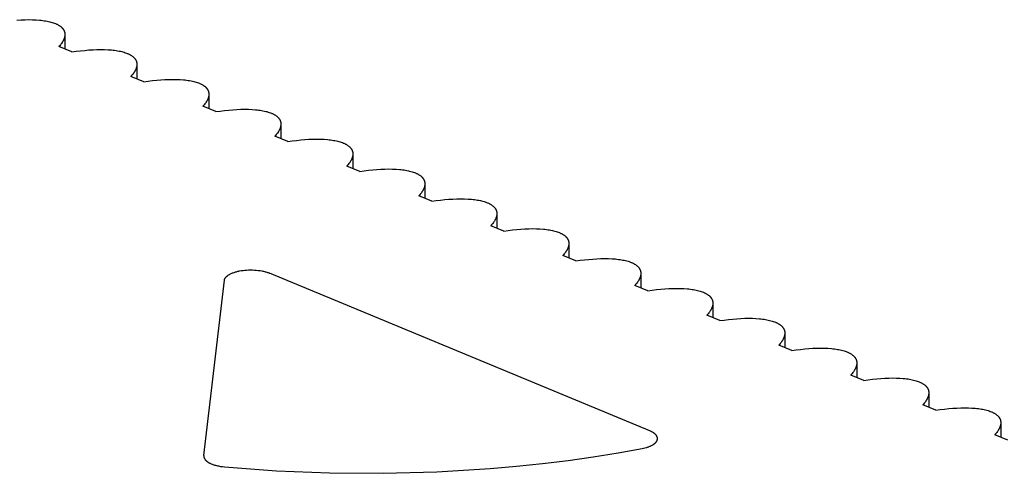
# Model space of a CAD drawing. Header units: millimetres. Extents: x 27636 to 28479, y -10436 to -9375.
# Tile 10 of 12: x 27697 to 27734, y -9405 to -9388. Entities that reach past the tile are written whole.
import ezdxf

# ---------------------------------------------------------------- set-up
doc = ezdxf.new("R2010")
doc.units = ezdxf.units.MM
doc.layers.add('CERAMICA_FERRES', color=7, linetype='Continuous', true_color=0x000000)

msp = doc.modelspace()

# ---------------------------------------------------------------- linework, layer by layer
at = {"layer": 'CERAMICA_FERRES'}
for points in [[(27697.058, -9387.536), (27697.212, -9387.526), (27697.363, -9387.52), (27697.508, -9387.518), (27697.648, -9387.52), (27697.782, -9387.526), (27697.91, -9387.535), (27697.971, -9387.541), (27698.03, -9387.549), (27698.088, -9387.557), (27698.143, -9387.566), (27698.197, -9387.575), (27698.249, -9387.586), (27698.298, -9387.598), (27698.346, -9387.61), (27698.392, -9387.623), (27698.435, -9387.637), (27698.476, -9387.652), (27698.516, -9387.668), (27698.537, -9387.677), (27698.557, -9387.686), (27698.577, -9387.695), (27698.596, -9387.705), (27698.615, -9387.715), (27698.633, -9387.726), (27698.651, -9387.736), (27698.668, -9387.747), (27698.684, -9387.758), (27698.7, -9387.77), (27698.715, -9387.781), (27698.73, -9387.793), (27698.743, -9387.805), (27698.75, -9387.812), (27698.757, -9387.818), (27698.763, -9387.824), (27698.769, -9387.831), (27698.775, -9387.837), (27698.781, -9387.843), (27698.787, -9387.85), (27698.792, -9387.857), (27698.797, -9387.863), (27698.802, -9387.87), (27698.807, -9387.877), (27698.812, -9387.884), (27698.817, -9387.891), (27698.821, -9387.898), (27698.825, -9387.905), (27698.83, -9387.912), (27698.833, -9387.919), (27698.837, -9387.926), (27698.841, -9387.933), (27698.844, -9387.941), (27698.847, -9387.948), (27698.85, -9387.956), (27698.853, -9387.963), (27698.856, -9387.971), (27698.858, -9387.978), (27698.86, -9387.986), (27698.863, -9387.994), (27698.864, -9388.001), (27698.866, -9388.009), (27698.868, -9388.017), (27698.869, -9388.025), (27698.87, -9388.033), (27698.871, -9388.041), (27698.872, -9388.049), (27698.873, -9388.057), (27698.873, -9388.065), (27698.873, -9388.073), (27698.874, -9388.081)], [(27698.874, -9388.081), (27698.873, -9388.094), (27698.873, -9388.108), (27698.872, -9388.121), (27698.87, -9388.134), (27698.868, -9388.148), (27698.865, -9388.161), (27698.862, -9388.175), (27698.859, -9388.189), (27698.855, -9388.203), (27698.851, -9388.217), (27698.846, -9388.231), (27698.841, -9388.245), (27698.835, -9388.259), (27698.829, -9388.273), (27698.823, -9388.287), (27698.816, -9388.302), (27698.809, -9388.316), (27698.801, -9388.331), (27698.793, -9388.345), (27698.784, -9388.36), (27698.775, -9388.374), (27698.765, -9388.389), (27698.745, -9388.419), (27698.724, -9388.448), (27698.701, -9388.478), (27698.676, -9388.508), (27698.65, -9388.538)], [(27698.874, -9388.081), (27698.874, -9388.631)], [(27699.14, -9388.741), (27698.65, -9388.538)], [(27699.14, -9388.741), (27699.303, -9388.718), (27699.466, -9388.698), (27699.626, -9388.681), (27699.783, -9388.667), (27699.938, -9388.658), (27700.088, -9388.652), (27700.233, -9388.65), (27700.373, -9388.652), (27700.507, -9388.657), (27700.635, -9388.667), (27700.696, -9388.673), (27700.756, -9388.68), (27700.813, -9388.688), (27700.869, -9388.697), (27700.922, -9388.707), (27700.974, -9388.718), (27701.024, -9388.729), (27701.071, -9388.742), (27701.117, -9388.755), (27701.16, -9388.769), (27701.202, -9388.784), (27701.241, -9388.799), (27701.262, -9388.808), (27701.282, -9388.818), (27701.302, -9388.827), (27701.322, -9388.837), (27701.341, -9388.847), (27701.359, -9388.857), (27701.376, -9388.868), (27701.393, -9388.879), (27701.41, -9388.89), (27701.425, -9388.901), (27701.441, -9388.913), (27701.455, -9388.925), (27701.469, -9388.937), (27701.475, -9388.943), (27701.482, -9388.95), (27701.488, -9388.956), (27701.494, -9388.962), (27701.5, -9388.969), (27701.506, -9388.975), (27701.512, -9388.982), (27701.517, -9388.988), (27701.523, -9388.995), (27701.528, -9389.002), (27701.533, -9389.009), (27701.538, -9389.016), (27701.542, -9389.022), (27701.547, -9389.029), (27701.551, -9389.036), (27701.555, -9389.044), (27701.559, -9389.051), (27701.562, -9389.058), (27701.566, -9389.065), (27701.569, -9389.073), (27701.573, -9389.08), (27701.576, -9389.087), (27701.578, -9389.095), (27701.581, -9389.102), (27701.583, -9389.11), (27701.586, -9389.118), (27701.588, -9389.125), (27701.59, -9389.133), (27701.592, -9389.141), (27701.593, -9389.149), (27701.594, -9389.157), (27701.596, -9389.164), (27701.597, -9389.172), (27701.597, -9389.18), (27701.598, -9389.189), (27701.599, -9389.197), (27701.599, -9389.205), (27701.599, -9389.213)], [(27701.599, -9389.213), (27701.599, -9389.226), (27701.598, -9389.239), (27701.597, -9389.253), (27701.595, -9389.266), (27701.593, -9389.28), (27701.591, -9389.293), (27701.588, -9389.307), (27701.584, -9389.321), (27701.581, -9389.334), (27701.576, -9389.348), (27701.571, -9389.362), (27701.566, -9389.376), (27701.561, -9389.391), (27701.555, -9389.405), (27701.548, -9389.419), (27701.541, -9389.434), (27701.534, -9389.448), (27701.526, -9389.462), (27701.518, -9389.477), (27701.509, -9389.492), (27701.5, -9389.506), (27701.491, -9389.521), (27701.471, -9389.55), (27701.449, -9389.58), (27701.426, -9389.61), (27701.401, -9389.64), (27701.375, -9389.67)], [(27701.599, -9389.213), (27701.599, -9389.763)], [(27701.865, -9389.873), (27701.375, -9389.67)], [(27701.865, -9389.873), (27702.029, -9389.85), (27702.191, -9389.829), (27702.351, -9389.813), (27702.509, -9389.799), (27702.663, -9389.79), (27702.813, -9389.784), (27702.959, -9389.782), (27703.099, -9389.783), (27703.233, -9389.789), (27703.36, -9389.799), (27703.421, -9389.805), (27703.481, -9389.812), (27703.538, -9389.82), (27703.594, -9389.829), (27703.648, -9389.839), (27703.699, -9389.85), (27703.749, -9389.861), (27703.797, -9389.874), (27703.842, -9389.887), (27703.886, -9389.901), (27703.927, -9389.916), (27703.966, -9389.931), (27703.987, -9389.94), (27704.008, -9389.949), (27704.028, -9389.959), (27704.047, -9389.969), (27704.066, -9389.979), (27704.084, -9389.989), (27704.102, -9390), (27704.119, -9390.011), (27704.135, -9390.022), (27704.151, -9390.033), (27704.166, -9390.045), (27704.18, -9390.057), (27704.194, -9390.069), (27704.201, -9390.075), (27704.207, -9390.081), (27704.214, -9390.088), (27704.22, -9390.094), (27704.226, -9390.1), (27704.232, -9390.107), (27704.237, -9390.114), (27704.243, -9390.12), (27704.248, -9390.127), (27704.253, -9390.134), (27704.258, -9390.14), (27704.263, -9390.147), (27704.267, -9390.154), (27704.272, -9390.161), (27704.276, -9390.168), (27704.28, -9390.175), (27704.284, -9390.182), (27704.288, -9390.19), (27704.291, -9390.197), (27704.295, -9390.204), (27704.298, -9390.212), (27704.301, -9390.219), (27704.304, -9390.227), (27704.306, -9390.234), (27704.309, -9390.242), (27704.311, -9390.249), (27704.313, -9390.257), (27704.315, -9390.265), (27704.317, -9390.273), (27704.318, -9390.28), (27704.32, -9390.288), (27704.321, -9390.296), (27704.322, -9390.304), (27704.323, -9390.312), (27704.323, -9390.32), (27704.324, -9390.328), (27704.324, -9390.337), (27704.324, -9390.345)], [(27704.324, -9390.345), (27704.324, -9390.358), (27704.323, -9390.371), (27704.322, -9390.384), (27704.321, -9390.398), (27704.319, -9390.411), (27704.316, -9390.425), (27704.313, -9390.439), (27704.31, -9390.452), (27704.306, -9390.466), (27704.302, -9390.48), (27704.297, -9390.494), (27704.292, -9390.508), (27704.286, -9390.522), (27704.28, -9390.537), (27704.273, -9390.551), (27704.267, -9390.565), (27704.259, -9390.58), (27704.251, -9390.594), (27704.243, -9390.609), (27704.235, -9390.623), (27704.226, -9390.638), (27704.216, -9390.653), (27704.196, -9390.682), (27704.174, -9390.712), (27704.151, -9390.742), (27704.126, -9390.771), (27704.1, -9390.801)], [(27704.324, -9390.345), (27704.324, -9390.894)], [(27704.59, -9391.005), (27704.1, -9390.801)], [(27704.59, -9391.005), (27704.754, -9390.981), (27704.916, -9390.961), (27705.076, -9390.944), (27705.234, -9390.931), (27705.388, -9390.921), (27705.538, -9390.915), (27705.684, -9390.913), (27705.824, -9390.915), (27705.958, -9390.921), (27706.086, -9390.93), (27706.147, -9390.937), (27706.206, -9390.944), (27706.264, -9390.952), (27706.319, -9390.961), (27706.373, -9390.971), (27706.425, -9390.981), (27706.474, -9390.993), (27706.522, -9391.005), (27706.568, -9391.019), (27706.611, -9391.033), (27706.652, -9391.047), (27706.692, -9391.063), (27706.713, -9391.072), (27706.733, -9391.081), (27706.753, -9391.091), (27706.772, -9391.1), (27706.791, -9391.11), (27706.809, -9391.121), (27706.827, -9391.131), (27706.844, -9391.142), (27706.86, -9391.153), (27706.876, -9391.165), (27706.891, -9391.177), (27706.906, -9391.188), (27706.919, -9391.201), (27706.926, -9391.207), (27706.933, -9391.213), (27706.939, -9391.219), (27706.945, -9391.226), (27706.951, -9391.232), (27706.957, -9391.239), (27706.963, -9391.245), (27706.968, -9391.252), (27706.973, -9391.259), (27706.978, -9391.265), (27706.983, -9391.272), (27706.988, -9391.279), (27706.993, -9391.286), (27706.997, -9391.293), (27707.001, -9391.3), (27707.006, -9391.307), (27707.009, -9391.314), (27707.013, -9391.321), (27707.017, -9391.329), (27707.02, -9391.336), (27707.023, -9391.343), (27707.026, -9391.351), (27707.029, -9391.358), (27707.032, -9391.366), (27707.034, -9391.373), (27707.036, -9391.381), (27707.039, -9391.389), (27707.04, -9391.396), (27707.042, -9391.404), (27707.044, -9391.412), (27707.045, -9391.42), (27707.046, -9391.428), (27707.047, -9391.436), (27707.048, -9391.444), (27707.049, -9391.452), (27707.049, -9391.46), (27707.049, -9391.468), (27707.05, -9391.477)], [(27707.05, -9391.477), (27707.049, -9391.49), (27707.049, -9391.503), (27707.047, -9391.516), (27707.046, -9391.53), (27707.044, -9391.543), (27707.041, -9391.557), (27707.038, -9391.57), (27707.035, -9391.584), (27707.031, -9391.598), (27707.027, -9391.612), (27707.022, -9391.626), (27707.017, -9391.64), (27707.011, -9391.654), (27707.005, -9391.668), (27706.999, -9391.683), (27706.992, -9391.697), (27706.984, -9391.711), (27706.977, -9391.726), (27706.969, -9391.74), (27706.96, -9391.755), (27706.951, -9391.77), (27706.941, -9391.784), (27706.921, -9391.814), (27706.9, -9391.844), (27706.876, -9391.873), (27706.852, -9391.903), (27706.825, -9391.933)], [(27707.05, -9391.477), (27707.05, -9392.026)], [(27707.316, -9392.137), (27706.825, -9391.933)], [(27707.316, -9392.137), (27707.479, -9392.113), (27707.642, -9392.093), (27707.802, -9392.076), (27707.959, -9392.063), (27708.114, -9392.053), (27708.264, -9392.047), (27708.409, -9392.045), (27708.549, -9392.047), (27708.683, -9392.053), (27708.811, -9392.062), (27708.872, -9392.068), (27708.931, -9392.076), (27708.989, -9392.084), (27709.045, -9392.093), (27709.098, -9392.102), (27709.15, -9392.113), (27709.2, -9392.125), (27709.247, -9392.137), (27709.293, -9392.15), (27709.336, -9392.164), (27709.378, -9392.179), (27709.417, -9392.195), (27709.438, -9392.204), (27709.458, -9392.213), (27709.478, -9392.222), (27709.498, -9392.232), (27709.516, -9392.242), (27709.535, -9392.253), (27709.552, -9392.263), (27709.569, -9392.274), (27709.586, -9392.285), (27709.601, -9392.297), (27709.617, -9392.308), (27709.631, -9392.32), (27709.645, -9392.332), (27709.651, -9392.339), (27709.658, -9392.345), (27709.664, -9392.351), (27709.67, -9392.358), (27709.676, -9392.364), (27709.682, -9392.37), (27709.688, -9392.377), (27709.693, -9392.384), (27709.699, -9392.39), (27709.704, -9392.397), (27709.709, -9392.404), (27709.713, -9392.411), (27709.718, -9392.418), (27709.723, -9392.425), (27709.727, -9392.432), (27709.731, -9392.439), (27709.735, -9392.446), (27709.738, -9392.453), (27709.742, -9392.46), (27709.745, -9392.468), (27709.749, -9392.475), (27709.752, -9392.483), (27709.754, -9392.49), (27709.757, -9392.498), (27709.759, -9392.505), (27709.762, -9392.513), (27709.764, -9392.52), (27709.766, -9392.528), (27709.767, -9392.536), (27709.769, -9392.544), (27709.77, -9392.552), (27709.772, -9392.56), (27709.773, -9392.568), (27709.773, -9392.576), (27709.774, -9392.584), (27709.775, -9392.592), (27709.775, -9392.6), (27709.775, -9392.608)], [(27709.775, -9392.608), (27709.775, -9392.621), (27709.774, -9392.635), (27709.773, -9392.648), (27709.771, -9392.661), (27709.769, -9392.675), (27709.767, -9392.688), (27709.764, -9392.702), (27709.76, -9392.716), (27709.756, -9392.73), (27709.752, -9392.744), (27709.747, -9392.758), (27709.742, -9392.772), (27709.737, -9392.786), (27709.731, -9392.8), (27709.724, -9392.814), (27709.717, -9392.829), (27709.71, -9392.843), (27709.702, -9392.858), (27709.694, -9392.872), (27709.685, -9392.887), (27709.676, -9392.901), (27709.667, -9392.916), (27709.647, -9392.946), (27709.625, -9392.975), (27709.602, -9393.005), (27709.577, -9393.035), (27709.551, -9393.065)], [(27709.775, -9392.608), (27709.775, -9393.158)], [(27710.041, -9393.268), (27709.551, -9393.065)], [(27710.041, -9393.268), (27710.205, -9393.245), (27710.367, -9393.225), (27710.527, -9393.208), (27710.685, -9393.194), (27710.839, -9393.185), (27710.989, -9393.179), (27711.135, -9393.177), (27711.275, -9393.179), (27711.409, -9393.184), (27711.536, -9393.194), (27711.597, -9393.2), (27711.657, -9393.207), (27711.714, -9393.215), (27711.77, -9393.224), (27711.824, -9393.234), (27711.875, -9393.245), (27711.925, -9393.256), (27711.973, -9393.269), (27712.018, -9393.282), (27712.062, -9393.296), (27712.103, -9393.311), (27712.142, -9393.326), (27712.163, -9393.335), (27712.184, -9393.345), (27712.204, -9393.354), (27712.223, -9393.364), (27712.242, -9393.374), (27712.26, -9393.384), (27712.278, -9393.395), (27712.295, -9393.406), (27712.311, -9393.417), (27712.327, -9393.428), (27712.342, -9393.44), (27712.356, -9393.452), (27712.37, -9393.464), (27712.377, -9393.47), (27712.383, -9393.477), (27712.39, -9393.483), (27712.396, -9393.489), (27712.402, -9393.496), (27712.408, -9393.502), (27712.413, -9393.509), (27712.419, -9393.515), (27712.424, -9393.522), (27712.429, -9393.529), (27712.434, -9393.536), (27712.439, -9393.542), (27712.443, -9393.549), (27712.448, -9393.556), (27712.452, -9393.563), (27712.456, -9393.571), (27712.46, -9393.578), (27712.464, -9393.585), (27712.467, -9393.592), (27712.471, -9393.599), (27712.474, -9393.607), (27712.477, -9393.614), (27712.48, -9393.622), (27712.482, -9393.629), (27712.485, -9393.637), (27712.487, -9393.645), (27712.489, -9393.652), (27712.491, -9393.66), (27712.493, -9393.668), (27712.494, -9393.676), (27712.496, -9393.683), (27712.497, -9393.691), (27712.498, -9393.699), (27712.499, -9393.707), (27712.499, -9393.716), (27712.5, -9393.724), (27712.5, -9393.732), (27712.5, -9393.74)], [(27712.5, -9393.74), (27712.5, -9393.753), (27712.499, -9393.766), (27712.498, -9393.78), (27712.497, -9393.793), (27712.494, -9393.806), (27712.492, -9393.82), (27712.489, -9393.834), (27712.486, -9393.848), (27712.482, -9393.861), (27712.477, -9393.875), (27712.473, -9393.889), (27712.468, -9393.903), (27712.462, -9393.918), (27712.456, -9393.932), (27712.449, -9393.946), (27712.442, -9393.96), (27712.435, -9393.975), (27712.427, -9393.989), (27712.419, -9394.004), (27712.411, -9394.019), (27712.402, -9394.033), (27712.392, -9394.048), (27712.372, -9394.077), (27712.35, -9394.107), (27712.327, -9394.137), (27712.302, -9394.167), (27712.276, -9394.197)], [(27712.5, -9393.74), (27712.5, -9394.29)], [(27712.766, -9394.4), (27712.276, -9394.197)], [(27712.766, -9394.4), (27712.93, -9394.377), (27713.092, -9394.356), (27713.252, -9394.339), (27713.41, -9394.326), (27713.564, -9394.317), (27713.714, -9394.311), (27713.86, -9394.309), (27714, -9394.31), (27714.134, -9394.316), (27714.262, -9394.326), (27714.323, -9394.332), (27714.382, -9394.339), (27714.44, -9394.347), (27714.495, -9394.356), (27714.549, -9394.366), (27714.601, -9394.377), (27714.65, -9394.388), (27714.698, -9394.401), (27714.743, -9394.414), (27714.787, -9394.428), (27714.828, -9394.443), (27714.868, -9394.458), (27714.889, -9394.467), (27714.909, -9394.476), (27714.929, -9394.486), (27714.948, -9394.496), (27714.967, -9394.506), (27714.985, -9394.516), (27715.003, -9394.527), (27715.02, -9394.538), (27715.036, -9394.549), (27715.052, -9394.56), (27715.067, -9394.572), (27715.082, -9394.584), (27715.095, -9394.596), (27715.102, -9394.602), (27715.109, -9394.608), (27715.115, -9394.615), (27715.121, -9394.621), (27715.127, -9394.627), (27715.133, -9394.634), (27715.138, -9394.641), (27715.144, -9394.647), (27715.149, -9394.654), (27715.154, -9394.661), (27715.159, -9394.667), (27715.164, -9394.674), (27715.169, -9394.681), (27715.173, -9394.688), (27715.177, -9394.695), (27715.181, -9394.702), (27715.185, -9394.709), (27715.189, -9394.717), (27715.193, -9394.724), (27715.196, -9394.731), (27715.199, -9394.739), (27715.202, -9394.746), (27715.205, -9394.754), (27715.208, -9394.761), (27715.21, -9394.769), (27715.212, -9394.776), (27715.214, -9394.784), (27715.216, -9394.792), (27715.218, -9394.799), (27715.22, -9394.807), (27715.221, -9394.815), (27715.222, -9394.823), (27715.223, -9394.831), (27715.224, -9394.839), (27715.225, -9394.847), (27715.225, -9394.855), (27715.225, -9394.864), (27715.226, -9394.872)], [(27715.226, -9394.872), (27715.225, -9394.885), (27715.225, -9394.898), (27715.223, -9394.911), (27715.222, -9394.925), (27715.22, -9394.938), (27715.217, -9394.952), (27715.214, -9394.965), (27715.211, -9394.979), (27715.207, -9394.993), (27715.203, -9395.007), (27715.198, -9395.021), (27715.193, -9395.035), (27715.187, -9395.049), (27715.181, -9395.064), (27715.175, -9395.078), (27715.168, -9395.092), (27715.16, -9395.107), (27715.153, -9395.121), (27715.144, -9395.136), (27715.136, -9395.15), (27715.127, -9395.165), (27715.117, -9395.18), (27715.097, -9395.209), (27715.076, -9395.239), (27715.052, -9395.269), (27715.028, -9395.298), (27715.001, -9395.328)], [(27715.226, -9394.872), (27715.226, -9395.421)], [(27715.492, -9395.532), (27715.001, -9395.328)], [(27715.492, -9395.532), (27715.655, -9395.508), (27715.817, -9395.488), (27715.978, -9395.471), (27716.135, -9395.458), (27716.29, -9395.448), (27716.44, -9395.442), (27716.585, -9395.44), (27716.725, -9395.442), (27716.859, -9395.448), (27716.987, -9395.457), (27717.048, -9395.464), (27717.107, -9395.471), (27717.165, -9395.479), (27717.221, -9395.488), (27717.274, -9395.498), (27717.326, -9395.508), (27717.376, -9395.52), (27717.423, -9395.532), (27717.469, -9395.546), (27717.512, -9395.56), (27717.554, -9395.574), (27717.593, -9395.59), (27717.614, -9395.599), (27717.634, -9395.608), (27717.654, -9395.618), (27717.674, -9395.627), (27717.692, -9395.637), (27717.711, -9395.648), (27717.728, -9395.658), (27717.745, -9395.669), (27717.762, -9395.68), (27717.777, -9395.692), (27717.792, -9395.704), (27717.807, -9395.715), (27717.821, -9395.728), (27717.827, -9395.734), (27717.834, -9395.74), (27717.84, -9395.746), (27717.846, -9395.753), (27717.852, -9395.759), (27717.858, -9395.766), (27717.864, -9395.772), (27717.869, -9395.779), (27717.875, -9395.786), (27717.88, -9395.792), (27717.885, -9395.799), (27717.889, -9395.806), (27717.894, -9395.813), (27717.898, -9395.82), (27717.903, -9395.827), (27717.907, -9395.834), (27717.911, -9395.841), (27717.914, -9395.848), (27717.918, -9395.856), (27717.921, -9395.863), (27717.924, -9395.87), (27717.927, -9395.878), (27717.93, -9395.885), (27717.933, -9395.893), (27717.935, -9395.9), (27717.938, -9395.908), (27717.94, -9395.916), (27717.942, -9395.923), (27717.943, -9395.931), (27717.945, -9395.939), (27717.946, -9395.947), (27717.948, -9395.955), (27717.949, -9395.963), (27717.949, -9395.971), (27717.95, -9395.979), (27717.95, -9395.987), (27717.951, -9395.995), (27717.951, -9396.004)], [(27717.951, -9396.004), (27717.951, -9396.017), (27717.95, -9396.03), (27717.949, -9396.043), (27717.947, -9396.056), (27717.945, -9396.07), (27717.943, -9396.084), (27717.94, -9396.097), (27717.936, -9396.111), (27717.932, -9396.125), (27717.928, -9396.139), (27717.923, -9396.153), (27717.918, -9396.167), (27717.913, -9396.181), (27717.907, -9396.195), (27717.9, -9396.21), (27717.893, -9396.224), (27717.886, -9396.238), (27717.878, -9396.253), (27717.87, -9396.267), (27717.861, -9396.282), (27717.852, -9396.297), (27717.843, -9396.311), (27717.823, -9396.341), (27717.801, -9396.371), (27717.778, -9396.4), (27717.753, -9396.43), (27717.727, -9396.46)], [(27717.951, -9396.004), (27717.951, -9396.553)], [(27718.217, -9396.664), (27717.727, -9396.46)], [(27718.217, -9396.664), (27718.381, -9396.64), (27718.543, -9396.62), (27718.703, -9396.603), (27718.861, -9396.59), (27719.015, -9396.58), (27719.165, -9396.574), (27719.311, -9396.572), (27719.451, -9396.574), (27719.585, -9396.58), (27719.712, -9396.589), (27719.773, -9396.595), (27719.833, -9396.603), (27719.89, -9396.611), (27719.946, -9396.62), (27720, -9396.629), (27720.051, -9396.64), (27720.101, -9396.652), (27720.149, -9396.664), (27720.194, -9396.677), (27720.238, -9396.691), (27720.279, -9396.706), (27720.318, -9396.722), (27720.339, -9396.731), (27720.36, -9396.74), (27720.38, -9396.749), (27720.399, -9396.759), (27720.418, -9396.769), (27720.436, -9396.78), (27720.454, -9396.79), (27720.471, -9396.801), (27720.487, -9396.812), (27720.503, -9396.824), (27720.518, -9396.835), (27720.532, -9396.847), (27720.546, -9396.859), (27720.553, -9396.866), (27720.559, -9396.872), (27720.566, -9396.878), (27720.572, -9396.884), (27720.578, -9396.891), (27720.583, -9396.897), (27720.589, -9396.904), (27720.595, -9396.911), (27720.6, -9396.917), (27720.605, -9396.924), (27720.61, -9396.931), (27720.615, -9396.938), (27720.619, -9396.945), (27720.624, -9396.952), (27720.628, -9396.959), (27720.632, -9396.966), (27720.636, -9396.973), (27720.64, -9396.98), (27720.643, -9396.987), (27720.647, -9396.995), (27720.65, -9397.002), (27720.653, -9397.01), (27720.656, -9397.017), (27720.658, -9397.025), (27720.661, -9397.032), (27720.663, -9397.04), (27720.665, -9397.047), (27720.667, -9397.055), (27720.669, -9397.063), (27720.67, -9397.071), (27720.672, -9397.079), (27720.673, -9397.087), (27720.674, -9397.095), (27720.675, -9397.103), (27720.675, -9397.111), (27720.676, -9397.119), (27720.676, -9397.127), (27720.676, -9397.135)], [(27704.912, -9397.398), (27704.913, -9397.394), (27704.913, -9397.391), (27704.914, -9397.387), (27704.914, -9397.384), (27704.915, -9397.38), (27704.916, -9397.377), (27704.917, -9397.373), (27704.918, -9397.37), (27704.919, -9397.366), (27704.92, -9397.362), (27704.921, -9397.359), (27704.923, -9397.355), (27704.924, -9397.352), (27704.925, -9397.348), (27704.927, -9397.344), (27704.928, -9397.341), (27704.93, -9397.337), (27704.932, -9397.334), (27704.934, -9397.33), (27704.936, -9397.326), (27704.94, -9397.319), (27704.944, -9397.312), (27704.949, -9397.305), (27704.954, -9397.298), (27704.959, -9397.291), (27704.965, -9397.283), (27704.971, -9397.276), (27704.978, -9397.269), (27704.984, -9397.262), (27704.991, -9397.255), (27704.999, -9397.248), (27705.006, -9397.241), (27705.014, -9397.235), (27705.023, -9397.228), (27705.031, -9397.221), (27705.04, -9397.214), (27705.05, -9397.208), (27705.059, -9397.201), (27705.069, -9397.195), (27705.079, -9397.188), (27705.1, -9397.175), (27705.123, -9397.163), (27705.146, -9397.151), (27705.17, -9397.14), (27705.196, -9397.129), (27705.222, -9397.118), (27705.249, -9397.108), (27705.277, -9397.098), (27705.306, -9397.088), (27705.335, -9397.08), (27705.365, -9397.071), (27705.395, -9397.063), (27705.426, -9397.056), (27705.457, -9397.049), (27705.488, -9397.043), (27705.551, -9397.032), (27705.616, -9397.022), (27705.684, -9397.015), (27705.754, -9397.009), (27705.826, -9397.005), (27705.899, -9397.004), (27705.972, -9397.005), (27706.046, -9397.008), (27706.119, -9397.013), (27706.191, -9397.02), (27706.261, -9397.03), (27706.329, -9397.042), (27706.362, -9397.048), (27706.394, -9397.055), (27706.425, -9397.063), (27706.456, -9397.071), (27706.486, -9397.079), (27706.514, -9397.088), (27706.542, -9397.097), (27706.569, -9397.106), (27706.594, -9397.116), (27706.619, -9397.126)], [(27721.015, -9403.104), (27706.619, -9397.126)], [(27720.676, -9397.135), (27720.676, -9397.148), (27720.675, -9397.162), (27720.674, -9397.175), (27720.673, -9397.188), (27720.67, -9397.202), (27720.668, -9397.215), (27720.665, -9397.229), (27720.662, -9397.243), (27720.658, -9397.257), (27720.653, -9397.271), (27720.649, -9397.285), (27720.644, -9397.299), (27720.638, -9397.313), (27720.632, -9397.327), (27720.625, -9397.341), (27720.618, -9397.356), (27720.611, -9397.37), (27720.603, -9397.385), (27720.595, -9397.399), (27720.587, -9397.414), (27720.578, -9397.428), (27720.568, -9397.443), (27720.548, -9397.473), (27720.526, -9397.502), (27720.503, -9397.532), (27720.478, -9397.562), (27720.452, -9397.592)], [(27720.676, -9397.135), (27720.676, -9397.685)], [(27704.134, -9404.044), (27704.912, -9397.398)], [(27720.942, -9397.795), (27720.452, -9397.592)], [(27720.942, -9397.795), (27721.106, -9397.772), (27721.268, -9397.752), (27721.428, -9397.735), (27721.586, -9397.721), (27721.74, -9397.712), (27721.89, -9397.706), (27722.036, -9397.704), (27722.176, -9397.706), (27722.31, -9397.711), (27722.438, -9397.721), (27722.499, -9397.727), (27722.558, -9397.734), (27722.616, -9397.742), (27722.671, -9397.751), (27722.725, -9397.761), (27722.777, -9397.772), (27722.826, -9397.783), (27722.874, -9397.796), (27722.919, -9397.809), (27722.963, -9397.823), (27723.004, -9397.838), (27723.043, -9397.853), (27723.065, -9397.862), (27723.085, -9397.872), (27723.105, -9397.881), (27723.124, -9397.891), (27723.143, -9397.901), (27723.161, -9397.911), (27723.179, -9397.922), (27723.196, -9397.933), (27723.212, -9397.944), (27723.228, -9397.955), (27723.243, -9397.967), (27723.258, -9397.979), (27723.271, -9397.991), (27723.278, -9397.997), (27723.285, -9398.004), (27723.291, -9398.01), (27723.297, -9398.016), (27723.303, -9398.023), (27723.309, -9398.029), (27723.314, -9398.036), (27723.32, -9398.042), (27723.325, -9398.049), (27723.33, -9398.056), (27723.335, -9398.063), (27723.34, -9398.069), (27723.345, -9398.076), (27723.349, -9398.083), (27723.353, -9398.09), (27723.357, -9398.098), (27723.361, -9398.105), (27723.365, -9398.112), (27723.369, -9398.119), (27723.372, -9398.126), (27723.375, -9398.134), (27723.378, -9398.141), (27723.381, -9398.149), (27723.384, -9398.156), (27723.386, -9398.164), (27723.388, -9398.172), (27723.39, -9398.179), (27723.392, -9398.187), (27723.394, -9398.195), (27723.396, -9398.203), (27723.397, -9398.21), (27723.398, -9398.218), (27723.399, -9398.226), (27723.4, -9398.234), (27723.401, -9398.242), (27723.401, -9398.251), (27723.401, -9398.259), (27723.401, -9398.267)], [(27723.401, -9398.267), (27723.401, -9398.28), (27723.401, -9398.293), (27723.399, -9398.307), (27723.398, -9398.32), (27723.396, -9398.333), (27723.393, -9398.347), (27723.39, -9398.361), (27723.387, -9398.374), (27723.383, -9398.388), (27723.379, -9398.402), (27723.374, -9398.416), (27723.369, -9398.43), (27723.363, -9398.445), (27723.357, -9398.459), (27723.351, -9398.473), (27723.344, -9398.487), (27723.336, -9398.502), (27723.329, -9398.516), (27723.32, -9398.531), (27723.312, -9398.546), (27723.303, -9398.56), (27723.293, -9398.575), (27723.273, -9398.604), (27723.252, -9398.634), (27723.228, -9398.664), (27723.204, -9398.694), (27723.177, -9398.724)], [(27723.401, -9398.267), (27723.401, -9398.816)], [(27723.668, -9398.927), (27723.177, -9398.724)], [(27723.668, -9398.927), (27723.831, -9398.904), (27723.993, -9398.883), (27724.154, -9398.866), (27724.311, -9398.853), (27724.466, -9398.843), (27724.616, -9398.838), (27724.761, -9398.836), (27724.901, -9398.837), (27725.035, -9398.843), (27725.163, -9398.853), (27725.224, -9398.859), (27725.283, -9398.866), (27725.341, -9398.874), (27725.397, -9398.883), (27725.45, -9398.893), (27725.502, -9398.904), (27725.552, -9398.915), (27725.599, -9398.928), (27725.645, -9398.941), (27725.688, -9398.955), (27725.73, -9398.97), (27725.769, -9398.985), (27725.79, -9398.994), (27725.81, -9399.003), (27725.83, -9399.013), (27725.85, -9399.023), (27725.868, -9399.033), (27725.887, -9399.043), (27725.904, -9399.054), (27725.921, -9399.065), (27725.938, -9399.076), (27725.953, -9399.087), (27725.968, -9399.099), (27725.983, -9399.111), (27725.997, -9399.123), (27726.003, -9399.129), (27726.01, -9399.135), (27726.016, -9399.142), (27726.022, -9399.148), (27726.028, -9399.154), (27726.034, -9399.161), (27726.04, -9399.167), (27726.045, -9399.174), (27726.051, -9399.181), (27726.056, -9399.188), (27726.061, -9399.194), (27726.065, -9399.201), (27726.07, -9399.208), (27726.074, -9399.215), (27726.079, -9399.222), (27726.083, -9399.229), (27726.087, -9399.236), (27726.09, -9399.244), (27726.094, -9399.251), (27726.097, -9399.258), (27726.1, -9399.266), (27726.103, -9399.273), (27726.106, -9399.28), (27726.109, -9399.288), (27726.111, -9399.296), (27726.114, -9399.303), (27726.116, -9399.311), (27726.118, -9399.319), (27726.119, -9399.326), (27726.121, -9399.334), (27726.122, -9399.342), (27726.124, -9399.35), (27726.125, -9399.358), (27726.125, -9399.366), (27726.126, -9399.374), (27726.126, -9399.382), (27726.127, -9399.391), (27726.127, -9399.399)], [(27726.127, -9399.399), (27726.127, -9399.412), (27726.126, -9399.425), (27726.125, -9399.438), (27726.123, -9399.452), (27726.121, -9399.465), (27726.119, -9399.479), (27726.116, -9399.492), (27726.112, -9399.506), (27726.108, -9399.52), (27726.104, -9399.534), (27726.099, -9399.548), (27726.094, -9399.562), (27726.089, -9399.576), (27726.083, -9399.591), (27726.076, -9399.605), (27726.069, -9399.619), (27726.062, -9399.634), (27726.054, -9399.648), (27726.046, -9399.663), (27726.037, -9399.677), (27726.028, -9399.692), (27726.019, -9399.707), (27725.999, -9399.736), (27725.977, -9399.766), (27725.954, -9399.796), (27725.929, -9399.825), (27725.903, -9399.855)], [(27726.127, -9399.399), (27726.127, -9399.948)], [(27726.393, -9400.059), (27725.903, -9399.855)], [(27726.393, -9400.059), (27726.557, -9400.035), (27726.719, -9400.015), (27726.879, -9399.998), (27727.037, -9399.985), (27727.191, -9399.975), (27727.341, -9399.969), (27727.486, -9399.967), (27727.627, -9399.969), (27727.761, -9399.975), (27727.888, -9399.984), (27727.949, -9399.991), (27728.009, -9399.998), (27728.066, -9400.006), (27728.122, -9400.015), (27728.176, -9400.025), (27728.227, -9400.035), (27728.277, -9400.047), (27728.325, -9400.059), (27728.37, -9400.073), (27728.414, -9400.087), (27728.455, -9400.101), (27728.494, -9400.117), (27728.515, -9400.126), (27728.536, -9400.135), (27728.556, -9400.145), (27728.575, -9400.154), (27728.594, -9400.164), (27728.612, -9400.175), (27728.63, -9400.185), (27728.647, -9400.196), (27728.663, -9400.207), (27728.679, -9400.219), (27728.694, -9400.23), (27728.708, -9400.242), (27728.722, -9400.255), (27728.729, -9400.261), (27728.735, -9400.267), (27728.741, -9400.273), (27728.748, -9400.28), (27728.754, -9400.286), (27728.759, -9400.293), (27728.765, -9400.299), (27728.771, -9400.306), (27728.776, -9400.313), (27728.781, -9400.319), (27728.786, -9400.326), (27728.791, -9400.333), (27728.795, -9400.34), (27728.8, -9400.347), (27728.804, -9400.354), (27728.808, -9400.361), (27728.812, -9400.368), (27728.816, -9400.375), (27728.819, -9400.383), (27728.823, -9400.39), (27728.826, -9400.397), (27728.829, -9400.405), (27728.832, -9400.412), (27728.834, -9400.42), (27728.837, -9400.427), (27728.839, -9400.435), (27728.841, -9400.443), (27728.843, -9400.45), (27728.845, -9400.458), (27728.846, -9400.466), (27728.848, -9400.474), (27728.849, -9400.482), (27728.85, -9400.49), (27728.851, -9400.498), (27728.851, -9400.506), (27728.852, -9400.514), (27728.852, -9400.522), (27728.852, -9400.53)], [(27728.852, -9400.53), (27728.852, -9400.544), (27728.851, -9400.557), (27728.85, -9400.57), (27728.848, -9400.583), (27728.846, -9400.597), (27728.844, -9400.611), (27728.841, -9400.624), (27728.838, -9400.638), (27728.834, -9400.652), (27728.829, -9400.666), (27728.825, -9400.68), (27728.82, -9400.694), (27728.814, -9400.708), (27728.808, -9400.722), (27728.801, -9400.737), (27728.794, -9400.751), (27728.787, -9400.765), (27728.779, -9400.78), (27728.771, -9400.794), (27728.762, -9400.809), (27728.753, -9400.824), (27728.744, -9400.838), (27728.724, -9400.868), (27728.702, -9400.897), (27728.679, -9400.927), (27728.654, -9400.957), (27728.628, -9400.987)], [(27728.852, -9400.53), (27728.852, -9401.08)], [(27729.118, -9401.191), (27728.628, -9400.987)], [(27729.118, -9401.191), (27729.282, -9401.167), (27729.444, -9401.147), (27729.604, -9401.13), (27729.762, -9401.117), (27729.916, -9401.107), (27730.066, -9401.101), (27730.212, -9401.099), (27730.352, -9401.101), (27730.486, -9401.107), (27730.613, -9401.116), (27730.675, -9401.122), (27730.734, -9401.13), (27730.792, -9401.138), (27730.847, -9401.147), (27730.901, -9401.156), (27730.953, -9401.167), (27731.002, -9401.179), (27731.05, -9401.191), (27731.095, -9401.204), (27731.139, -9401.218), (27731.18, -9401.233), (27731.219, -9401.248), (27731.24, -9401.257), (27731.261, -9401.267), (27731.281, -9401.276), (27731.3, -9401.286), (27731.319, -9401.296), (27731.337, -9401.306), (27731.355, -9401.317), (27731.372, -9401.328), (27731.388, -9401.339), (27731.404, -9401.351), (27731.419, -9401.362), (27731.434, -9401.374), (27731.447, -9401.386), (27731.454, -9401.393), (27731.46, -9401.399), (27731.467, -9401.405), (27731.473, -9401.411), (27731.479, -9401.418), (27731.485, -9401.424), (27731.49, -9401.431), (27731.496, -9401.438), (27731.501, -9401.444), (27731.506, -9401.451), (27731.511, -9401.458), (27731.516, -9401.465), (27731.521, -9401.472), (27731.525, -9401.479), (27731.529, -9401.486), (27731.533, -9401.493), (27731.537, -9401.5), (27731.541, -9401.507), (27731.545, -9401.514), (27731.548, -9401.522), (27731.551, -9401.529), (27731.554, -9401.536), (27731.557, -9401.544), (27731.56, -9401.552), (27731.562, -9401.559), (27731.564, -9401.567), (27731.566, -9401.574), (27731.568, -9401.582), (27731.57, -9401.59), (27731.572, -9401.598), (27731.573, -9401.606), (27731.574, -9401.614), (27731.575, -9401.622), (27731.576, -9401.63), (27731.577, -9401.638), (27731.577, -9401.646), (27731.577, -9401.654), (27731.577, -9401.662)], [(27731.577, -9401.662), (27731.577, -9401.675), (27731.577, -9401.689), (27731.575, -9401.702), (27731.574, -9401.715), (27731.572, -9401.729), (27731.569, -9401.742), (27731.566, -9401.756), (27731.563, -9401.77), (27731.559, -9401.784), (27731.555, -9401.798), (27731.55, -9401.812), (27731.545, -9401.826), (27731.539, -9401.84), (27731.533, -9401.854), (27731.527, -9401.868), (27731.52, -9401.883), (27731.512, -9401.897), (27731.505, -9401.912), (27731.496, -9401.926), (27731.488, -9401.941), (27731.479, -9401.955), (27731.469, -9401.97), (27731.449, -9402), (27731.428, -9402.029), (27731.404, -9402.059), (27731.38, -9402.089), (27731.353, -9402.119)], [(27731.577, -9401.662), (27731.577, -9402.212)], [(27731.844, -9402.322), (27731.353, -9402.119)], [(27731.844, -9402.322), (27732.007, -9402.299), (27732.169, -9402.279), (27732.33, -9402.262), (27732.487, -9402.248), (27732.642, -9402.239), (27732.792, -9402.233), (27732.937, -9402.231), (27733.077, -9402.233), (27733.211, -9402.238), (27733.339, -9402.248), (27733.4, -9402.254), (27733.459, -9402.261), (27733.517, -9402.269), (27733.573, -9402.278), (27733.626, -9402.288), (27733.678, -9402.299), (27733.728, -9402.31), (27733.775, -9402.323), (27733.821, -9402.336), (27733.864, -9402.35), (27733.906, -9402.365), (27733.945, -9402.38), (27733.966, -9402.389), (27733.986, -9402.398), (27734.006, -9402.408), (27734.026, -9402.418), (27734.044, -9402.428), (27734.063, -9402.438), (27734.08, -9402.449), (27734.097, -9402.46), (27734.114, -9402.471), (27734.129, -9402.482), (27734.144, -9402.494), (27734.159, -9402.506), (27734.173, -9402.518), (27734.179, -9402.524), (27734.186, -9402.531), (27734.192, -9402.537), (27734.198, -9402.543), (27734.204, -9402.55), (27734.21, -9402.556), (27734.216, -9402.563), (27734.221, -9402.569), (27734.227, -9402.576), (27734.232, -9402.583), (27734.237, -9402.59), (27734.241, -9402.596), (27734.246, -9402.603), (27734.25, -9402.61), (27734.255, -9402.617), (27734.259, -9402.624), (27734.263, -9402.632), (27734.266, -9402.639), (27734.27, -9402.646), (27734.273, -9402.653), (27734.276, -9402.661), (27734.279, -9402.668), (27734.282, -9402.676), (27734.285, -9402.683), (27734.287, -9402.691), (27734.29, -9402.698), (27734.292, -9402.706), (27734.294, -9402.714), (27734.295, -9402.722), (27734.297, -9402.73), (27734.298, -9402.737), (27734.299, -9402.745), (27734.3, -9402.753), (27734.301, -9402.761), (27734.302, -9402.769), (27734.302, -9402.778), (27734.303, -9402.786), (27734.303, -9402.794)], [(27734.303, -9402.794), (27734.303, -9402.807), (27734.302, -9402.82), (27734.301, -9402.834), (27734.299, -9402.847), (27734.297, -9402.86), (27734.295, -9402.874), (27734.292, -9402.888), (27734.288, -9402.901), (27734.284, -9402.915), (27734.28, -9402.929), (27734.275, -9402.943), (27734.27, -9402.957), (27734.265, -9402.972), (27734.258, -9402.986), (27734.252, -9403), (27734.245, -9403.014), (27734.238, -9403.029), (27734.23, -9403.043), (27734.222, -9403.058), (27734.213, -9403.072), (27734.204, -9403.087), (27734.195, -9403.102), (27734.175, -9403.131), (27734.153, -9403.161), (27734.13, -9403.191), (27734.105, -9403.221), (27734.079, -9403.251)], [(27734.303, -9402.794), (27734.303, -9403.343)], [(27721.307, -9403.396), (27721.307, -9403.391), (27721.307, -9403.386), (27721.307, -9403.381), (27721.306, -9403.376), (27721.305, -9403.371), (27721.305, -9403.366), (27721.304, -9403.361), (27721.302, -9403.356), (27721.301, -9403.351), (27721.3, -9403.346), (27721.298, -9403.341), (27721.296, -9403.336), (27721.295, -9403.331), (27721.293, -9403.326), (27721.29, -9403.32), (27721.288, -9403.315), (27721.285, -9403.31), (27721.283, -9403.305), (27721.28, -9403.3), (27721.277, -9403.295), (27721.274, -9403.29), (27721.271, -9403.285), (27721.267, -9403.28), (27721.264, -9403.276), (27721.26, -9403.271), (27721.256, -9403.266), (27721.252, -9403.261), (27721.248, -9403.256), (27721.244, -9403.251), (27721.239, -9403.246), (27721.235, -9403.242), (27721.23, -9403.237), (27721.22, -9403.227), (27721.21, -9403.218), (27721.199, -9403.209), (27721.187, -9403.2), (27721.176, -9403.191), (27721.163, -9403.182), (27721.15, -9403.174), (27721.137, -9403.165), (27721.123, -9403.157), (27721.109, -9403.149), (27721.094, -9403.141), (27721.079, -9403.133), (27721.064, -9403.125), (27721.048, -9403.118), (27721.015, -9403.104)], [(27734.569, -9403.454), (27734.079, -9403.251)], [(27704.133, -9404.064), (27704.133, -9404.068), (27704.133, -9404.072), (27704.133, -9404.077), (27704.133, -9404.081), (27704.134, -9404.085), (27704.134, -9404.089), (27704.135, -9404.093), (27704.136, -9404.097), (27704.137, -9404.101), (27704.138, -9404.106), (27704.139, -9404.11), (27704.14, -9404.114), (27704.141, -9404.118), (27704.142, -9404.122), (27704.144, -9404.127), (27704.146, -9404.131), (27704.147, -9404.135), (27704.149, -9404.139), (27704.151, -9404.144), (27704.153, -9404.148), (27704.155, -9404.152), (27704.158, -9404.156), (27704.16, -9404.16), (27704.162, -9404.165), (27704.165, -9404.169), (27704.168, -9404.173), (27704.171, -9404.177), (27704.174, -9404.182), (27704.177, -9404.186), (27704.18, -9404.19), (27704.183, -9404.194), (27704.186, -9404.198), (27704.194, -9404.207), (27704.201, -9404.215), (27704.209, -9404.223), (27704.218, -9404.232), (27704.227, -9404.24), (27704.236, -9404.248), (27704.246, -9404.256), (27704.256, -9404.264), (27704.267, -9404.272), (27704.278, -9404.28), (27704.29, -9404.287), (27704.302, -9404.295), (27704.314, -9404.302), (27704.327, -9404.31), (27704.34, -9404.317), (27704.354, -9404.324), (27704.368, -9404.331), (27704.382, -9404.338), (27704.412, -9404.351), (27704.443, -9404.364), (27704.475, -9404.376), (27704.508, -9404.388), (27704.542, -9404.399), (27704.577, -9404.409), (27704.613, -9404.418), (27704.65, -9404.427), (27704.687, -9404.435), (27704.724, -9404.442), (27704.762, -9404.449), (27704.8, -9404.455), (27704.838, -9404.46), (27704.914, -9404.468), (27706.881, -9404.617), (27708.89, -9404.699), (27710.923, -9404.714), (27712.958, -9404.659), (27714.976, -9404.536), (27715.972, -9404.448), (27716.956, -9404.344), (27717.926, -9404.224), (27718.878, -9404.089), (27719.813, -9403.938), (27720.726, -9403.772), (27720.778, -9403.762), (27720.829, -9403.75), (27720.879, -9403.736), (27720.904, -9403.729), (27720.927, -9403.721), (27720.951, -9403.713), (27720.974, -9403.705), (27720.996, -9403.697), (27721.018, -9403.688), (27721.039, -9403.679), (27721.06, -9403.669), (27721.079, -9403.66), (27721.099, -9403.65), (27721.117, -9403.639), (27721.134, -9403.629), (27721.151, -9403.619), (27721.167, -9403.608), (27721.182, -9403.597), (27721.19, -9403.591), (27721.197, -9403.586), (27721.204, -9403.58), (27721.21, -9403.574), (27721.217, -9403.569), (27721.223, -9403.563), (27721.229, -9403.557), (27721.234, -9403.552), (27721.24, -9403.546), (27721.245, -9403.54), (27721.25, -9403.534), (27721.255, -9403.528), (27721.26, -9403.522), (27721.264, -9403.517), (27721.268, -9403.511), (27721.272, -9403.505), (27721.276, -9403.499), (27721.28, -9403.493), (27721.283, -9403.487), (27721.286, -9403.481), (27721.289, -9403.475), (27721.292, -9403.469), (27721.293, -9403.465), (27721.295, -9403.461), (27721.297, -9403.456), (27721.298, -9403.452), (27721.3, -9403.447), (27721.301, -9403.442), (27721.302, -9403.438), (27721.303, -9403.433), (27721.304, -9403.429), (27721.305, -9403.424), (27721.306, -9403.42), (27721.306, -9403.415), (27721.307, -9403.41), (27721.307, -9403.406), (27721.307, -9403.401), (27721.307, -9403.396)], [(27704.134, -9404.044), (27704.133, -9404.049), (27704.133, -9404.054), (27704.133, -9404.059), (27704.133, -9404.064)]]:
    msp.add_lwpolyline(points, dxfattribs=at)

doc.saveas('drawing.dxf')
